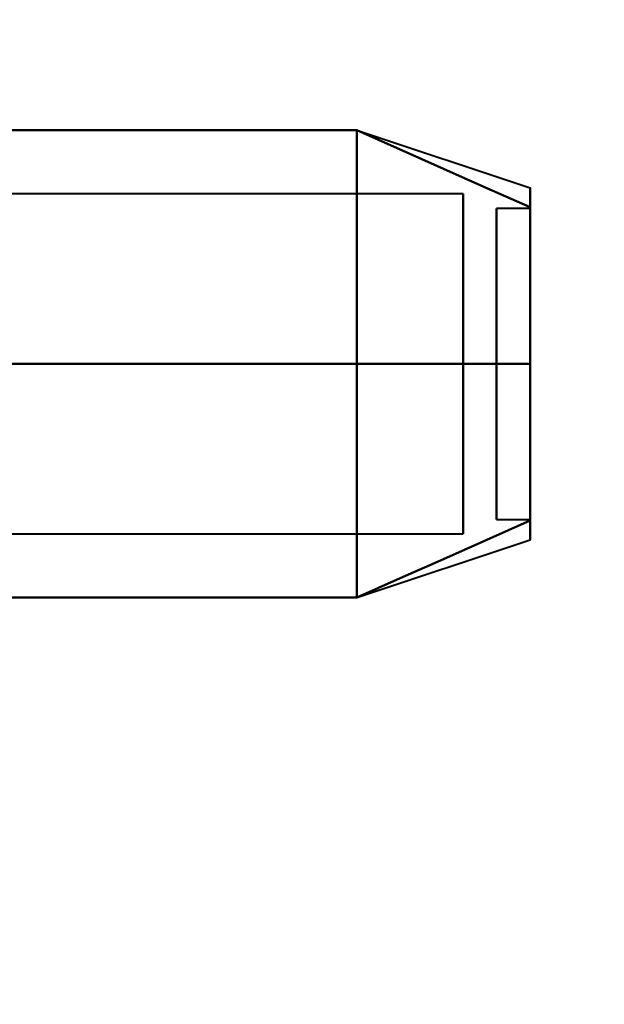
# Model space of a CAD drawing. Header units: millimetres. Extents: x -695 to 695, y -1115 to 611.
# Tile 9 of 87: x -528.22 to -519.47, y -348.26 to -333.51. Entities that reach past the tile are written whole.
import ezdxf

# ---------------------------------------------------------------- set-up
doc = ezdxf.new("R2010")
doc.units = ezdxf.units.MM
doc.layers.add('G-IMPT', color=8, linetype='Continuous', lineweight=40)

# ---------------------------------------------------------------- blocks, each defined once
blk = doc.blocks.new('NEXA 700 CALQUES_dwg-751640-Niveau de réf_')
at = {"layer": 'G-IMPT'}
for p, q in [((-523.159, -345.17), (-520.581, -346.03)), ((-523.159, -345.17), (-520.581, -346.03)), ((-523.159, -345.17), (-520.581, -346.03)), ((-523.159, -345.17), (-520.581, -346.03)), ((-521.581, -346.117), (-533.47, -346.117)), ((-521.581, -346.117), (-533.47, -346.117)), ((-521.581, -346.117), (-533.47, -346.117)), ((-521.581, -346.117), (-533.47, -346.117)), ((-521.581, -346.117), (-521.581, -350.872)), ((-521.581, -346.117), (-521.581, -350.872)), ((-521.581, -346.117), (-521.581, -350.872)), ((-521.581, -346.117), (-521.581, -350.872)), ((-521.581, -350.872), (-521.581, -346.117)), ((-521.581, -350.872), (-521.581, -346.117)), ((-521.581, -350.872), (-521.581, -346.117)), ((-521.581, -350.872), (-521.581, -346.117)), ((-521.581, -346.458), (-521.581, -351.213)), ((-521.581, -346.458), (-521.581, -351.213)), ((-521.581, -346.458), (-521.581, -351.213)), ((-521.581, -346.458), (-521.581, -351.213)), ((-521.581, -351.213), (-521.581, -346.458)), ((-521.581, -351.213), (-521.581, -346.458)), ((-521.581, -351.213), (-521.581, -346.458)), ((-521.581, -351.213), (-521.581, -346.458)), ((-520.581, -346.335), (-521.081, -346.335)), ((-520.581, -346.335), (-521.081, -346.335)), ((-520.581, -346.335), (-521.081, -346.335)), ((-520.581, -346.335), (-521.081, -346.335)), ((-521.081, -350.984), (-521.081, -346.335)), ((-521.081, -350.984), (-521.081, -346.335)), ((-521.081, -350.984), (-521.081, -346.335)), ((-521.081, -350.984), (-521.081, -346.335)), ((-521.081, -346.335), (-521.081, -350.984)), ((-521.081, -346.335), (-521.081, -350.984)), ((-521.081, -346.335), (-521.081, -350.984)), ((-521.081, -346.335), (-521.081, -350.984)), ((-521.081, -350.995), (-521.081, -346.347)), ((-521.081, -350.995), (-521.081, -346.347)), ((-521.081, -350.995), (-521.081, -346.347)), ((-521.081, -350.995), (-521.081, -346.347)), ((-521.081, -346.347), (-521.081, -350.995)), ((-521.081, -346.347), (-521.081, -350.995)), ((-521.081, -346.347), (-521.081, -350.995)), ((-521.081, -346.347), (-521.081, -350.995)), ((-520.581, -350.984), (-520.581, -346.335)), ((-520.581, -350.984), (-520.581, -346.335)), ((-520.581, -350.984), (-520.581, -346.335)), ((-520.581, -350.984), (-520.581, -346.335)), ((-520.581, -346.335), (-520.581, -350.984)), ((-520.581, -346.335), (-520.581, -350.984)), ((-520.581, -346.335), (-520.581, -350.984)), ((-520.581, -346.335), (-520.581, -350.984)), ((-520.581, -350.995), (-520.581, -346.347)), ((-520.581, -350.995), (-520.581, -346.347)), ((-520.581, -350.995), (-520.581, -346.347)), ((-520.581, -350.995), (-520.581, -346.347)), ((-520.581, -346.347), (-520.581, -350.995)), ((-520.581, -346.347), (-520.581, -350.995)), ((-520.581, -346.347), (-520.581, -350.995)), ((-520.581, -346.347), (-520.581, -350.995)), ((-521.081, -350.995), (-520.581, -350.995)), ((-521.081, -350.995), (-520.581, -350.995)), ((-521.081, -350.995), (-520.581, -350.995)), ((-521.081, -350.995), (-520.581, -350.995)), ((-533.47, -351.213), (-521.581, -351.213)), ((-533.47, -351.213), (-521.581, -351.213)), ((-533.47, -351.213), (-521.581, -351.213)), ((-533.47, -351.213), (-521.581, -351.213)), ((-523.159, -352.16), (-520.581, -351.301)), ((-523.159, -352.16), (-520.581, -351.301)), ((-523.159, -352.16), (-520.581, -351.301)), ((-523.159, -352.16), (-520.581, -351.301))]:
    blk.add_line(p, q, dxfattribs=at)
at = {"layer": 'G-IMPT', "flags": 128}
for points in [[(-533.174, -345.165), (-530.674, -345.165), (-528.174, -345.165), (-525.674, -345.165), (-523.174, -345.165)], [(-523.174, -345.165), (-525.674, -345.165), (-528.174, -345.165), (-530.674, -345.165), (-533.174, -345.165)], [(-533.174, -345.165), (-530.674, -345.165), (-528.174, -345.165), (-525.674, -345.165), (-523.174, -345.165)], [(-523.174, -345.165), (-525.674, -345.165), (-528.174, -345.165), (-530.674, -345.165), (-533.174, -345.165)], [(-533.174, -345.165), (-530.674, -345.165), (-528.174, -345.165), (-525.674, -345.165), (-523.174, -345.165)], [(-523.174, -345.165), (-525.674, -345.165), (-528.174, -345.165), (-530.674, -345.165), (-533.174, -345.165)], [(-533.174, -345.165), (-530.674, -345.165), (-528.174, -345.165), (-525.674, -345.165), (-523.174, -345.165)], [(-523.174, -345.165), (-525.674, -345.165), (-528.174, -345.165), (-530.674, -345.165), (-533.174, -345.165)], [(-533.174, -345.165), (-530.674, -345.165), (-528.174, -345.165), (-525.674, -345.165), (-523.174, -345.165)], [(-523.174, -345.165), (-525.674, -345.165), (-528.174, -345.165), (-530.674, -345.165), (-533.174, -345.165)], [(-533.174, -345.165), (-530.674, -345.165), (-528.174, -345.165), (-525.674, -345.165), (-523.174, -345.165)], [(-523.174, -345.165), (-525.674, -345.165), (-528.174, -345.165), (-530.674, -345.165), (-533.174, -345.165)], [(-533.174, -345.165), (-530.674, -345.165), (-528.174, -345.165), (-525.674, -345.165), (-523.174, -345.165)], [(-523.174, -345.165), (-525.674, -345.165), (-528.174, -345.165), (-530.674, -345.165), (-533.174, -345.165)], [(-533.174, -345.165), (-530.674, -345.165), (-528.174, -345.165), (-525.674, -345.165), (-523.174, -345.165)], [(-523.174, -345.165), (-525.674, -345.165), (-528.174, -345.165), (-530.674, -345.165), (-533.174, -345.165)], [(-523.174, -348.665), (-523.174, -347.79), (-523.174, -346.915), (-523.174, -346.04), (-523.174, -345.165)], [(-523.174, -345.165), (-522.526, -345.454), (-521.877, -345.742), (-521.229, -346.031), (-520.581, -346.319)], [(-520.581, -346.319), (-521.229, -346.031), (-521.877, -345.742), (-522.526, -345.454), (-523.174, -345.165)], [(-523.174, -345.165), (-522.526, -345.454), (-521.877, -345.742), (-521.229, -346.031), (-520.581, -346.319)], [(-520.581, -346.319), (-521.229, -346.031), (-521.877, -345.742), (-522.526, -345.454), (-523.174, -345.165)], [(-523.174, -345.165), (-523.174, -346.04), (-523.174, -346.915), (-523.174, -347.79), (-523.174, -348.665)], [(-523.174, -348.665), (-523.174, -347.79), (-523.174, -346.915), (-523.174, -346.04), (-523.174, -345.165)], [(-523.174, -345.165), (-522.526, -345.454), (-521.877, -345.742), (-521.229, -346.031), (-520.581, -346.319)], [(-520.581, -346.319), (-521.229, -346.031), (-521.877, -345.742), (-522.526, -345.454), (-523.174, -345.165)], [(-523.174, -345.165), (-522.526, -345.454), (-521.877, -345.742), (-521.229, -346.031), (-520.581, -346.319)], [(-520.581, -346.319), (-521.229, -346.031), (-521.877, -345.742), (-522.526, -345.454), (-523.174, -345.165)], [(-523.174, -345.165), (-523.174, -346.04), (-523.174, -346.915), (-523.174, -347.79), (-523.174, -348.665)], [(-523.174, -348.665), (-523.174, -347.79), (-523.174, -346.915), (-523.174, -346.04), (-523.174, -345.165)], [(-523.174, -345.165), (-522.526, -345.454), (-521.877, -345.742), (-521.229, -346.031), (-520.581, -346.319)], [(-520.581, -346.319), (-521.229, -346.031), (-521.877, -345.742), (-522.526, -345.454), (-523.174, -345.165)], [(-523.174, -345.165), (-522.526, -345.454), (-521.877, -345.742), (-521.229, -346.031), (-520.581, -346.319)], [(-520.581, -346.319), (-521.229, -346.031), (-521.877, -345.742), (-522.526, -345.454), (-523.174, -345.165)], [(-523.174, -345.165), (-523.174, -346.04), (-523.174, -346.915), (-523.174, -347.79), (-523.174, -348.665)], [(-523.174, -348.665), (-523.174, -347.79), (-523.174, -346.915), (-523.174, -346.04), (-523.174, -345.165)], [(-523.174, -345.165), (-522.526, -345.454), (-521.877, -345.742), (-521.229, -346.031), (-520.581, -346.319)], [(-520.581, -346.319), (-521.229, -346.031), (-521.877, -345.742), (-522.526, -345.454), (-523.174, -345.165)], [(-523.174, -345.165), (-522.526, -345.454), (-521.877, -345.742), (-521.229, -346.031), (-520.581, -346.319)], [(-520.581, -346.319), (-521.229, -346.031), (-521.877, -345.742), (-522.526, -345.454), (-523.174, -345.165)], [(-523.174, -345.165), (-523.174, -346.04), (-523.174, -346.915), (-523.174, -347.79), (-523.174, -348.665)], [(-523.174, -345.165), (-523.174, -346.04), (-523.174, -346.915), (-523.174, -347.79), (-523.174, -348.665)], [(-523.174, -348.665), (-523.174, -347.79), (-523.174, -346.915), (-523.174, -346.04), (-523.174, -345.165)], [(-523.174, -345.165), (-523.174, -346.04), (-523.174, -346.915), (-523.174, -347.79), (-523.174, -348.665)], [(-523.174, -348.665), (-523.174, -347.79), (-523.174, -346.915), (-523.174, -346.04), (-523.174, -345.165)], [(-523.174, -345.165), (-523.174, -346.04), (-523.174, -346.915), (-523.174, -347.79), (-523.174, -348.665)], [(-523.174, -348.665), (-523.174, -347.79), (-523.174, -346.915), (-523.174, -346.04), (-523.174, -345.165)], [(-523.174, -345.165), (-523.174, -346.04), (-523.174, -346.915), (-523.174, -347.79), (-523.174, -348.665)], [(-523.174, -348.665), (-523.174, -347.79), (-523.174, -346.915), (-523.174, -346.04), (-523.174, -345.165)], [(-523.174, -348.665), (-525.674, -348.665), (-528.174, -348.665), (-530.674, -348.665), (-533.174, -348.665)], [(-533.174, -348.665), (-530.674, -348.665), (-528.174, -348.665), (-525.674, -348.665), (-523.174, -348.665)], [(-523.174, -348.665), (-525.674, -348.665), (-528.174, -348.665), (-530.674, -348.665), (-533.174, -348.665)], [(-533.174, -348.665), (-530.674, -348.665), (-528.174, -348.665), (-525.674, -348.665), (-523.174, -348.665)], [(-523.174, -348.665), (-525.674, -348.665), (-528.174, -348.665), (-530.674, -348.665), (-533.174, -348.665)], [(-533.174, -348.665), (-530.674, -348.665), (-528.174, -348.665), (-525.674, -348.665), (-523.174, -348.665)], [(-523.174, -348.665), (-525.674, -348.665), (-528.174, -348.665), (-530.674, -348.665), (-533.174, -348.665)], [(-533.174, -348.665), (-530.674, -348.665), (-528.174, -348.665), (-525.674, -348.665), (-523.174, -348.665)], [(-523.174, -348.665), (-525.674, -348.665), (-528.174, -348.665), (-530.674, -348.665), (-533.174, -348.665)], [(-533.174, -348.665), (-530.674, -348.665), (-528.174, -348.665), (-525.674, -348.665), (-523.174, -348.665)], [(-523.174, -348.665), (-525.674, -348.665), (-528.174, -348.665), (-530.674, -348.665), (-533.174, -348.665)], [(-533.174, -348.665), (-530.674, -348.665), (-528.174, -348.665), (-525.674, -348.665), (-523.174, -348.665)], [(-523.174, -348.665), (-525.674, -348.665), (-528.174, -348.665), (-530.674, -348.665), (-533.174, -348.665)], [(-533.174, -348.665), (-530.674, -348.665), (-528.174, -348.665), (-525.674, -348.665), (-523.174, -348.665)], [(-523.174, -348.665), (-525.674, -348.665), (-528.174, -348.665), (-530.674, -348.665), (-533.174, -348.665)], [(-533.174, -348.665), (-530.674, -348.665), (-528.174, -348.665), (-525.674, -348.665), (-523.174, -348.665)], [(-520.581, -348.665), (-521.229, -348.665), (-521.877, -348.665), (-522.526, -348.665), (-523.174, -348.665)], [(-523.174, -348.665), (-522.526, -348.665), (-521.877, -348.665), (-521.229, -348.665), (-520.581, -348.665)], [(-520.581, -348.665), (-521.229, -348.665), (-521.877, -348.665), (-522.526, -348.665), (-523.174, -348.665)], [(-523.174, -348.665), (-523.174, -349.54), (-523.174, -350.415), (-523.174, -351.29), (-523.174, -352.165)], [(-523.174, -352.165), (-523.174, -351.29), (-523.174, -350.415), (-523.174, -349.54), (-523.174, -348.665)], [(-523.174, -348.665), (-522.526, -348.665), (-521.877, -348.665), (-521.229, -348.665), (-520.581, -348.665)], [(-520.581, -348.665), (-521.229, -348.665), (-521.877, -348.665), (-522.526, -348.665), (-523.174, -348.665)], [(-523.174, -348.665), (-522.526, -348.665), (-521.877, -348.665), (-521.229, -348.665), (-520.581, -348.665)], [(-520.581, -348.665), (-521.229, -348.665), (-521.877, -348.665), (-522.526, -348.665), (-523.174, -348.665)], [(-523.174, -348.665), (-523.174, -349.54), (-523.174, -350.415), (-523.174, -351.29), (-523.174, -352.165)], [(-523.174, -352.165), (-523.174, -351.29), (-523.174, -350.415), (-523.174, -349.54), (-523.174, -348.665)], [(-523.174, -348.665), (-522.526, -348.665), (-521.877, -348.665), (-521.229, -348.665), (-520.581, -348.665)], [(-520.581, -348.665), (-521.229, -348.665), (-521.877, -348.665), (-522.526, -348.665), (-523.174, -348.665)], [(-523.174, -348.665), (-522.526, -348.665), (-521.877, -348.665), (-521.229, -348.665), (-520.581, -348.665)], [(-520.581, -348.665), (-521.229, -348.665), (-521.877, -348.665), (-522.526, -348.665), (-523.174, -348.665)], [(-523.174, -348.665), (-523.174, -349.54), (-523.174, -350.415), (-523.174, -351.29), (-523.174, -352.165)], [(-523.174, -352.165), (-523.174, -351.29), (-523.174, -350.415), (-523.174, -349.54), (-523.174, -348.665)], [(-523.174, -348.665), (-522.526, -348.665), (-521.877, -348.665), (-521.229, -348.665), (-520.581, -348.665)], [(-520.581, -348.665), (-521.229, -348.665), (-521.877, -348.665), (-522.526, -348.665), (-523.174, -348.665)], [(-523.174, -348.665), (-522.526, -348.665), (-521.877, -348.665), (-521.229, -348.665), (-520.581, -348.665)], [(-520.581, -348.665), (-521.229, -348.665), (-521.877, -348.665), (-522.526, -348.665), (-523.174, -348.665)], [(-523.174, -348.665), (-523.174, -349.54), (-523.174, -350.415), (-523.174, -351.29), (-523.174, -352.165)], [(-523.174, -352.165), (-523.174, -351.29), (-523.174, -350.415), (-523.174, -349.54), (-523.174, -348.665)], [(-523.174, -348.665), (-522.526, -348.665), (-521.877, -348.665), (-521.229, -348.665), (-520.581, -348.665)], [(-523.174, -352.165), (-523.174, -351.29), (-523.174, -350.415), (-523.174, -349.54), (-523.174, -348.665)], [(-523.174, -348.665), (-523.174, -349.54), (-523.174, -350.415), (-523.174, -351.29), (-523.174, -352.165)], [(-523.174, -352.165), (-523.174, -351.29), (-523.174, -350.415), (-523.174, -349.54), (-523.174, -348.665)], [(-523.174, -348.665), (-523.174, -349.54), (-523.174, -350.415), (-523.174, -351.29), (-523.174, -352.165)], [(-523.174, -352.165), (-523.174, -351.29), (-523.174, -350.415), (-523.174, -349.54), (-523.174, -348.665)], [(-523.174, -348.665), (-523.174, -349.54), (-523.174, -350.415), (-523.174, -351.29), (-523.174, -352.165)], [(-523.174, -352.165), (-523.174, -351.29), (-523.174, -350.415), (-523.174, -349.54), (-523.174, -348.665)], [(-523.174, -348.665), (-523.174, -349.54), (-523.174, -350.415), (-523.174, -351.29), (-523.174, -352.165)], [(-523.174, -352.165), (-522.526, -351.877), (-521.877, -351.588), (-521.229, -351.3), (-520.581, -351.011)], [(-520.581, -351.011), (-521.229, -351.3), (-521.877, -351.588), (-522.526, -351.877), (-523.174, -352.165)], [(-523.174, -352.165), (-522.526, -351.877), (-521.877, -351.588), (-521.229, -351.3), (-520.581, -351.011)], [(-520.581, -351.011), (-521.229, -351.3), (-521.877, -351.588), (-522.526, -351.877), (-523.174, -352.165)], [(-523.174, -352.165), (-522.526, -351.877), (-521.877, -351.588), (-521.229, -351.3), (-520.581, -351.011)], [(-520.581, -351.011), (-521.229, -351.3), (-521.877, -351.588), (-522.526, -351.877), (-523.174, -352.165)], [(-523.174, -352.165), (-522.526, -351.877), (-521.877, -351.588), (-521.229, -351.3), (-520.581, -351.011)], [(-520.581, -351.011), (-521.229, -351.3), (-521.877, -351.588), (-522.526, -351.877), (-523.174, -352.165)], [(-523.174, -352.165), (-522.526, -351.877), (-521.877, -351.588), (-521.229, -351.3), (-520.581, -351.011)], [(-520.581, -351.011), (-521.229, -351.3), (-521.877, -351.588), (-522.526, -351.877), (-523.174, -352.165)], [(-523.174, -352.165), (-522.526, -351.877), (-521.877, -351.588), (-521.229, -351.3), (-520.581, -351.011)], [(-520.581, -351.011), (-521.229, -351.3), (-521.877, -351.588), (-522.526, -351.877), (-523.174, -352.165)], [(-523.174, -352.165), (-522.526, -351.877), (-521.877, -351.588), (-521.229, -351.3), (-520.581, -351.011)], [(-520.581, -351.011), (-521.229, -351.3), (-521.877, -351.588), (-522.526, -351.877), (-523.174, -352.165)], [(-523.174, -352.165), (-522.526, -351.877), (-521.877, -351.588), (-521.229, -351.3), (-520.581, -351.011)], [(-520.581, -351.011), (-521.229, -351.3), (-521.877, -351.588), (-522.526, -351.877), (-523.174, -352.165)], [(-533.174, -352.165), (-530.674, -352.165), (-528.174, -352.165), (-525.674, -352.165), (-523.174, -352.165)], [(-523.174, -352.165), (-525.674, -352.165), (-528.174, -352.165), (-530.674, -352.165), (-533.174, -352.165)], [(-533.174, -352.165), (-530.674, -352.165), (-528.174, -352.165), (-525.674, -352.165), (-523.174, -352.165)], [(-523.174, -352.165), (-525.674, -352.165), (-528.174, -352.165), (-530.674, -352.165), (-533.174, -352.165)], [(-533.174, -352.165), (-530.674, -352.165), (-528.174, -352.165), (-525.674, -352.165), (-523.174, -352.165)], [(-523.174, -352.165), (-525.674, -352.165), (-528.174, -352.165), (-530.674, -352.165), (-533.174, -352.165)], [(-533.174, -352.165), (-530.674, -352.165), (-528.174, -352.165), (-525.674, -352.165), (-523.174, -352.165)], [(-523.174, -352.165), (-525.674, -352.165), (-528.174, -352.165), (-530.674, -352.165), (-533.174, -352.165)], [(-533.174, -352.165), (-530.674, -352.165), (-528.174, -352.165), (-525.674, -352.165), (-523.174, -352.165)], [(-523.174, -352.165), (-525.674, -352.165), (-528.174, -352.165), (-530.674, -352.165), (-533.174, -352.165)], [(-533.174, -352.165), (-530.674, -352.165), (-528.174, -352.165), (-525.674, -352.165), (-523.174, -352.165)], [(-523.174, -352.165), (-525.674, -352.165), (-528.174, -352.165), (-530.674, -352.165), (-533.174, -352.165)], [(-533.174, -352.165), (-530.674, -352.165), (-528.174, -352.165), (-525.674, -352.165), (-523.174, -352.165)], [(-523.174, -352.165), (-525.674, -352.165), (-528.174, -352.165), (-530.674, -352.165), (-533.174, -352.165)], [(-533.174, -352.165), (-530.674, -352.165), (-528.174, -352.165), (-525.674, -352.165), (-523.174, -352.165)], [(-523.174, -352.165), (-525.674, -352.165), (-528.174, -352.165), (-530.674, -352.165), (-533.174, -352.165)]]:
    blk.add_lwpolyline(points, dxfattribs=at)
at = {"layer": 'G-IMPT'}
for points in [[(-520.581, -346.319), (-520.581, -346.126), (-520.581, -345.933), (-520.581, -346.126), (-520.581, -346.319)], [(-520.581, -346.319), (-520.581, -346.126), (-520.581, -345.933), (-520.581, -346.126), (-520.581, -346.319)], [(-520.581, -346.319), (-520.581, -346.126), (-520.581, -345.933), (-520.581, -346.126), (-520.581, -346.319)], [(-520.581, -346.319), (-520.581, -346.126), (-520.581, -345.933), (-520.581, -346.126), (-520.581, -346.319)], [(-520.581, -346.319), (-520.581, -346.127), (-520.581, -346.03), (-520.581, -346.03)], [(-520.581, -346.03), (-520.581, -346.03), (-520.581, -346.127), (-520.581, -346.319)], [(-520.581, -346.319), (-520.581, -346.127), (-520.581, -346.03), (-520.581, -346.03)], [(-520.581, -346.03), (-520.581, -346.03), (-520.581, -346.127), (-520.581, -346.319)], [(-520.581, -346.319), (-520.581, -346.127), (-520.581, -346.03), (-520.581, -346.03)], [(-520.581, -346.03), (-520.581, -346.03), (-520.581, -346.127), (-520.581, -346.319)], [(-520.581, -346.319), (-520.581, -346.127), (-520.581, -346.03), (-520.581, -346.03)], [(-520.581, -346.03), (-520.581, -346.03), (-520.581, -346.127), (-520.581, -346.319)], [(-520.581, -348.665), (-520.581, -348.193), (-520.581, -347.299), (-520.581, -346.598), (-520.581, -346.319)], [(-520.581, -346.319), (-520.581, -346.598), (-520.581, -347.299), (-520.581, -348.193), (-520.581, -348.665)], [(-520.581, -348.665), (-520.581, -348.193), (-520.581, -347.299), (-520.581, -346.598), (-520.581, -346.319)], [(-520.581, -346.319), (-520.581, -346.598), (-520.581, -347.299), (-520.581, -348.193), (-520.581, -348.665)], [(-520.581, -348.665), (-520.581, -348.193), (-520.581, -347.299), (-520.581, -346.598), (-520.581, -346.319)], [(-520.581, -346.319), (-520.581, -346.598), (-520.581, -347.299), (-520.581, -348.193), (-520.581, -348.665)], [(-520.581, -348.665), (-520.581, -348.193), (-520.581, -347.299), (-520.581, -346.598), (-520.581, -346.319)], [(-520.581, -346.319), (-520.581, -346.598), (-520.581, -347.299), (-520.581, -348.193), (-520.581, -348.665)], [(-520.581, -346.319), (-520.581, -346.591), (-520.581, -347.299), (-520.581, -348.201), (-520.581, -348.665)], [(-520.581, -348.665), (-520.581, -348.201), (-520.581, -347.298), (-520.581, -346.591), (-520.581, -346.319)], [(-520.581, -346.319), (-520.581, -346.591), (-520.581, -347.299), (-520.581, -348.201), (-520.581, -348.665)], [(-520.581, -348.665), (-520.581, -348.201), (-520.581, -347.298), (-520.581, -346.591), (-520.581, -346.319)], [(-520.581, -346.319), (-520.581, -346.591), (-520.581, -347.299), (-520.581, -348.201), (-520.581, -348.665)], [(-520.581, -348.665), (-520.581, -348.201), (-520.581, -347.298), (-520.581, -346.591), (-520.581, -346.319)], [(-520.581, -346.319), (-520.581, -346.591), (-520.581, -347.299), (-520.581, -348.201), (-520.581, -348.665)], [(-520.581, -348.665), (-520.581, -348.201), (-520.581, -347.298), (-520.581, -346.591), (-520.581, -346.319)], [(-520.581, -348.665), (-520.581, -349.137), (-520.581, -350.031), (-520.581, -350.732), (-520.581, -351.011)], [(-520.581, -351.011), (-520.581, -350.732), (-520.581, -350.031), (-520.581, -349.137), (-520.581, -348.665)], [(-520.581, -348.665), (-520.581, -349.137), (-520.581, -350.031), (-520.581, -350.732), (-520.581, -351.011)], [(-520.581, -351.011), (-520.581, -350.732), (-520.581, -350.031), (-520.581, -349.137), (-520.581, -348.665)], [(-520.581, -348.665), (-520.581, -349.137), (-520.581, -350.031), (-520.581, -350.732), (-520.581, -351.011)], [(-520.581, -351.011), (-520.581, -350.732), (-520.581, -350.031), (-520.581, -349.137), (-520.581, -348.665)], [(-520.581, -348.665), (-520.581, -349.137), (-520.581, -350.031), (-520.581, -350.732), (-520.581, -351.011)], [(-520.581, -351.011), (-520.581, -350.732), (-520.581, -350.031), (-520.581, -349.137), (-520.581, -348.665)], [(-520.581, -351.011), (-520.581, -350.739), (-520.581, -350.032), (-520.581, -349.129), (-520.581, -348.665)], [(-520.581, -348.665), (-520.581, -349.129), (-520.581, -350.032), (-520.581, -350.739), (-520.581, -351.011)], [(-520.581, -351.011), (-520.581, -350.739), (-520.581, -350.032), (-520.581, -349.129), (-520.581, -348.665)], [(-520.581, -348.665), (-520.581, -349.129), (-520.581, -350.032), (-520.581, -350.739), (-520.581, -351.011)], [(-520.581, -351.011), (-520.581, -350.739), (-520.581, -350.032), (-520.581, -349.129), (-520.581, -348.665)], [(-520.581, -348.665), (-520.581, -349.129), (-520.581, -350.032), (-520.581, -350.739), (-520.581, -351.011)], [(-520.581, -351.011), (-520.581, -350.739), (-520.581, -350.032), (-520.581, -349.129), (-520.581, -348.665)], [(-520.581, -348.665), (-520.581, -349.129), (-520.581, -350.032), (-520.581, -350.739), (-520.581, -351.011)], [(-520.581, -351.011), (-520.581, -351.204), (-520.581, -351.397), (-520.581, -351.204), (-520.581, -351.011)], [(-520.581, -351.011), (-520.581, -351.204), (-520.581, -351.397), (-520.581, -351.204), (-520.581, -351.011)], [(-520.581, -351.011), (-520.581, -351.204), (-520.581, -351.397), (-520.581, -351.204), (-520.581, -351.011)], [(-520.581, -351.011), (-520.581, -351.204), (-520.581, -351.397), (-520.581, -351.204), (-520.581, -351.011)], [(-520.581, -351.011), (-520.581, -351.203), (-520.581, -351.301), (-520.581, -351.301)], [(-520.581, -351.301), (-520.581, -351.301), (-520.581, -351.203), (-520.581, -351.011)], [(-520.581, -351.011), (-520.581, -351.203), (-520.581, -351.301), (-520.581, -351.301)], [(-520.581, -351.301), (-520.581, -351.301), (-520.581, -351.203), (-520.581, -351.011)], [(-520.581, -351.011), (-520.581, -351.203), (-520.581, -351.301), (-520.581, -351.301)], [(-520.581, -351.301), (-520.581, -351.301), (-520.581, -351.203), (-520.581, -351.011)], [(-520.581, -351.011), (-520.581, -351.203), (-520.581, -351.301), (-520.581, -351.301)], [(-520.581, -351.301), (-520.581, -351.301), (-520.581, -351.203), (-520.581, -351.011)]]:
    blk.add_open_spline(points, degree=3, dxfattribs=at)

msp = doc.modelspace()

# ---------------------------------------------------------------- linework, layer by layer
at = {"color": 94, "lineweight": 30}
msp.add_circle((-1.97, 1), 609.6, dxfattribs=at)

# ---------------------------------------------------------------- block references
at = {"layer": 'G-IMPT'}
msp.add_blockref('NEXA 700 CALQUES_dwg-751640-Niveau de réf_', (0, 10), dxfattribs=at)

doc.saveas('drawing.dxf')
